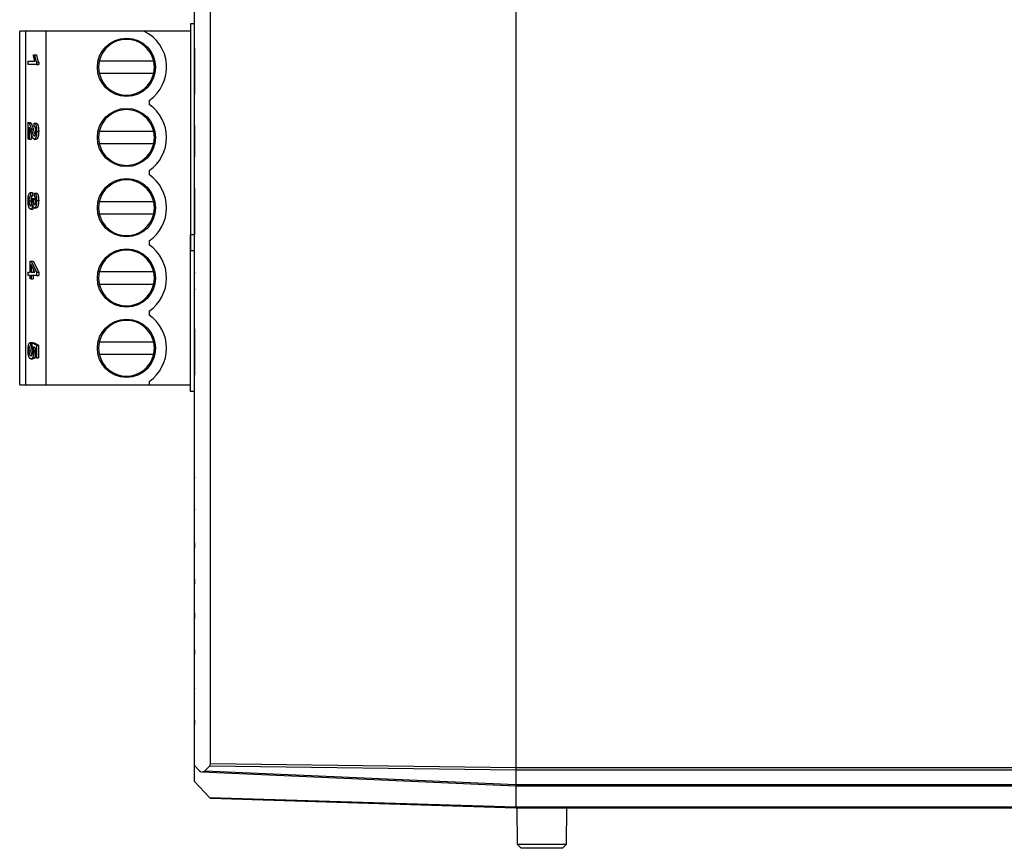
# Model space of a CAD drawing. Header units: millimetres. Extents: x 0 to 840, y 0 to 594.
# Tile 10 of 77: x 112 to 161, y 244 to 286. Entities that reach past the tile are written whole.
import ezdxf

# ---------------------------------------------------------------- set-up
doc = ezdxf.new("R2010")
doc.units = ezdxf.units.MM
doc.header["$LTSCALE"] = 2
doc.linetypes.add('SLD-Sólida', pattern=[0])

msp = doc.modelspace()

# ---------------------------------------------------------------- linework, layer by layer
at = {"color": 7, "linetype": 'SLD-Sólida', "lineweight": 25}
for p, q in [((120.888, 248.372), (120.888, 359.134)), ((136.888, 359.22), (136.888, 248.286)), ((121.688, 248.483), (121.688, 359.023)), ((120.678, 285.324), (120.678, 274.024)), ((120.888, 285.324), (120.678, 285.324)), ((112.176, 267.351), (112.176, 284.967)), ((112.476, 284.967), (112.176, 284.967)), ((112.476, 267.351), (112.476, 284.967)), ((113.496, 284.967), (112.476, 284.967)), ((113.496, 267.351), (113.496, 284.967)), ((118.367, 284.967), (113.496, 284.967)), ((120.678, 284.967), (118.367, 284.967)), ((120.887, 284.161), (120.888, 284.161)), ((120.887, 284.131), (120.888, 284.131)), ((120.887, 284.131), (120.887, 281.82)), ((112.863, 283.786), (112.912, 283.786)), ((112.912, 283.786), (113.012, 283.786)), ((112.595, 283.306), (112.595, 283.466)), ((112.595, 283.466), (112.928, 283.466)), ((113.021, 283.306), (112.595, 283.306)), ((113.021, 283.41), (113.121, 283.41)), ((113.021, 283.41), (113.021, 283.306)), ((113.021, 283.306), (113.121, 283.306)), ((113.121, 283.41), (113.121, 283.306)), ((118.853, 283.467), (116.138, 283.467)), ((116.138, 282.867), (118.853, 282.867)), ((120.887, 281.82), (120.888, 281.82)), ((120.887, 281.79), (120.888, 281.79)), ((118.626, 281.517), (118.626, 281.317)), ((120.887, 280.631), (120.888, 280.631)), ((112.698, 280.404), (112.563, 280.404)), ((112.595, 279.584), (112.595, 280.404)), ((112.645, 280.184), (112.645, 279.584)), ((112.89, 280.224), (112.895, 280.384)), ((112.895, 280.384), (112.995, 280.384)), ((120.887, 280.241), (120.888, 280.241)), ((120.887, 280.241), (120.887, 279.61)), ((112.745, 279.889), (112.745, 279.584)), ((112.751, 280.088), (112.851, 280.088)), ((113.021, 279.974), (113.121, 279.974)), ((118.853, 279.967), (116.138, 279.967)), ((112.645, 279.584), (112.595, 279.584)), ((112.645, 279.584), (112.745, 279.584)), ((112.903, 279.584), (113.003, 279.584)), ((116.138, 279.367), (118.853, 279.367)), ((120.887, 279.61), (120.888, 279.61)), ((120.887, 279.61), (120.887, 279.34)), ((120.887, 279.34), (120.888, 279.34)), ((120.887, 279.34), (120.887, 278.71)), ((120.887, 278.71), (120.888, 278.71)), ((120.887, 278.32), (120.888, 278.32)), ((118.626, 278.017), (118.626, 277.817)), ((112.71, 276.922), (112.715, 276.762)), ((112.71, 276.922), (112.81, 276.922)), ((112.715, 276.762), (112.815, 276.762)), ((112.81, 276.922), (112.815, 276.762)), ((112.912, 276.742), (112.917, 276.902)), ((112.917, 276.902), (113.017, 276.902)), ((120.887, 277.131), (120.888, 277.131)), ((120.887, 277.131), (120.887, 275.78)), ((112.634, 276.52), (112.734, 276.52)), ((112.797, 276.622), (112.846, 276.602)), ((112.797, 276.622), (112.897, 276.622)), ((112.846, 276.602), (112.846, 276.578)), ((112.846, 276.602), (112.946, 276.602)), ((112.846, 276.578), (112.946, 276.578)), ((112.897, 276.622), (112.946, 276.602)), ((112.946, 276.602), (112.946, 276.578)), ((113.021, 276.525), (113.121, 276.525)), ((118.853, 276.467), (116.138, 276.467)), ((112.722, 276.101), (112.822, 276.101)), ((112.912, 276.161), (113.012, 276.161)), ((116.138, 275.867), (118.853, 275.867)), ((120.887, 275.78), (120.888, 275.78)), ((120.887, 275.78), (120.887, 275.51)), ((120.887, 275.51), (120.888, 275.51)), ((120.887, 275.51), (120.887, 274.82)), ((120.676, 274.817), (120.676, 267.017)), ((120.888, 274.817), (120.676, 274.817)), ((120.887, 274.82), (120.888, 274.82)), ((118.626, 274.517), (118.626, 274.317)), ((120.888, 274.024), (120.678, 274.024)), ((112.699, 272.959), (112.699, 273.5)), ((112.699, 273.5), (112.748, 273.5)), ((112.748, 273.5), (113.021, 272.95)), ((112.748, 273.5), (112.848, 273.5)), ((112.938, 272.959), (112.748, 273.342)), ((112.748, 273.342), (112.748, 272.959)), ((112.848, 273.5), (113.121, 272.95)), ((120.887, 273.661), (120.888, 273.661)), ((112.595, 272.959), (112.699, 272.959)), ((112.595, 272.799), (112.595, 272.959)), ((112.699, 272.799), (112.595, 272.799)), ((112.699, 272.619), (112.699, 272.799)), ((112.748, 272.959), (112.938, 272.959)), ((113.021, 272.799), (112.748, 272.799)), ((112.748, 272.799), (112.748, 272.619)), ((112.848, 273.14), (112.848, 272.959)), ((112.848, 272.799), (112.848, 272.619)), ((113.021, 272.95), (113.121, 272.95)), ((113.021, 272.95), (113.021, 272.799)), ((113.021, 272.799), (113.121, 272.799)), ((113.121, 272.95), (113.121, 272.799)), ((118.853, 272.967), (116.138, 272.967)), ((120.887, 272.971), (120.888, 272.971)), ((120.887, 272.971), (120.887, 272.911)), ((120.887, 272.911), (120.888, 272.911)), ((112.748, 272.619), (112.699, 272.619)), ((112.748, 272.619), (112.848, 272.619)), ((116.138, 272.367), (118.853, 272.367)), ((120.887, 272.491), (120.888, 272.491)), ((120.887, 272.13), (120.888, 272.13)), ((120.887, 272.13), (120.887, 272.07)), ((120.887, 272.07), (120.888, 272.07)), ((120.887, 271.29), (120.888, 271.29)), ((118.626, 271.017), (118.626, 270.817)), ((120.887, 270.161), (120.888, 270.161)), ((120.887, 270.131), (120.887, 267.82)), ((120.887, 270.131), (120.888, 270.131)), ((112.71, 269.457), (112.715, 269.297)), ((112.71, 269.457), (112.81, 269.457)), ((112.789, 269.277), (112.795, 269.437)), ((112.795, 269.437), (113.01, 269.317)), ((112.795, 269.437), (112.895, 269.437)), ((112.81, 269.457), (112.811, 269.437)), ((112.895, 269.437), (113.11, 269.317)), ((118.853, 269.467), (116.138, 269.467)), ((112.634, 269.061), (112.734, 269.061)), ((112.715, 269.297), (112.789, 269.297)), ((112.961, 269.183), (112.857, 269.241)), ((112.874, 269.013), (112.961, 269.013)), ((112.961, 268.697), (112.961, 269.183)), ((113.01, 269.317), (113.11, 269.317)), ((113.01, 269.317), (113.01, 268.697)), ((113.11, 269.317), (113.11, 268.697)), ((116.138, 268.867), (118.853, 268.867)), ((112.738, 268.637), (112.838, 268.637)), ((113.01, 268.697), (112.961, 268.697)), ((113.01, 268.697), (113.11, 268.697)), ((118.626, 267.517), (118.626, 267.351)), ((120.887, 267.82), (120.888, 267.82)), ((120.887, 267.79), (120.888, 267.79)), ((112.176, 267.351), (112.476, 267.351)), ((112.476, 267.351), (113.496, 267.351)), ((113.496, 267.351), (118.626, 267.351)), ((118.626, 267.351), (120.676, 267.351)), ((120.888, 267.017), (120.676, 267.017)), ((120.887, 263.001), (120.888, 263.001)), ((120.882, 261.155), (120.882, 262.711)), ((120.887, 260.893), (120.888, 260.893)), ((120.882, 257.655), (120.882, 259.211)), ((120.887, 259.501), (120.888, 259.501)), ((120.887, 259.474), (120.888, 259.474)), ((120.887, 259.474), (120.887, 259.243)), ((120.887, 257.623), (120.887, 257.42)), ((120.887, 257.42), (120.888, 257.42)), ((120.887, 257.393), (120.888, 257.393)), ((120.882, 254.155), (120.882, 255.711)), ((120.887, 256.001), (120.888, 256.001)), ((120.887, 255.974), (120.887, 255.743)), ((120.887, 255.974), (120.888, 255.974)), ((120.887, 254.123), (120.887, 253.92)), ((120.887, 253.92), (120.888, 253.92)), ((120.887, 253.893), (120.888, 253.893)), ((120.882, 250.655), (120.882, 252.211)), ((120.887, 252.501), (120.888, 252.501)), ((120.887, 252.474), (120.888, 252.474)), ((120.887, 250.623), (120.887, 250.42)), ((120.887, 250.42), (120.888, 250.42)), ((120.887, 250.393), (120.888, 250.393)), ((120.888, 248.372), (121.12, 248.122)), ((120.888, 247.579), (120.888, 248.372)), ((121.394, 248.11), (121.629, 248.342)), ((136.888, 248.145), (121.629, 248.342)), ((121.688, 248.483), (136.888, 248.286)), ((136.888, 248.286), (204.988, 248.286)), ((136.888, 248.286), (136.888, 248.286)), ((121.257, 248.057), (136.887, 247.367)), ((121.394, 248.11), (136.888, 247.425)), ((136.888, 248.145), (136.888, 248.144)), ((204.988, 248.144), (136.888, 248.144)), ((136.888, 248.144), (136.888, 247.425)), ((120.888, 247.579), (121.631, 246.788)), ((136.887, 247.367), (204.988, 247.367)), ((136.888, 247.425), (136.888, 247.425)), ((136.888, 247.425), (204.988, 247.425)), ((136.888, 247.367), (136.888, 246.312)), ((121.631, 246.788), (136.888, 246.312)), ((136.888, 246.253), (121.688, 246.728)), ((136.888, 246.312), (136.888, 246.312)), ((136.888, 246.312), (197.757, 246.312)), ((197.699, 246.253), (136.888, 246.253)), ((136.938, 246.253), (136.954, 244.455)), ((139.423, 244.455), (139.438, 246.253)), ((136.954, 244.455), (137.156, 244.253)), ((136.954, 244.455), (139.423, 244.455)), ((139.221, 244.253), (139.423, 244.455)), ((139.221, 244.253), (137.156, 244.253))]:
    msp.add_line(p, q, dxfattribs=at)
at = {"color": 7, "linetype": 'SLD-Sólida', "lineweight": 25, "flags": 128}
for points in [[(136.888, 247.425), (136.888, 247.4), (136.887, 247.382), (136.887, 247.37), (136.887, 247.367)], [(121.688, 246.728), (121.684, 246.732), (121.673, 246.744), (121.655, 246.763), (121.631, 246.788)]]:
    msp.add_lwpolyline(points, dxfattribs=at)
at = {"color": 7, "linetype": 'SLD-Sólida', "lineweight": 25}
for centre in [(117.496, 283.167), (117.496, 279.667), (117.496, 276.167), (117.496, 272.667), (117.496, 269.167)]:
    msp.add_circle(centre, 1.45, dxfattribs=at)
for centre, radius, start, end in [((117.496, 283.167), 1.39, 12.4641, 167.5359), ((117.496, 283.167), 2, 304.4115, 64.1581), ((117.496, 283.167), 1.39, 167.5359, 192.4641), ((117.496, 283.167), 1.39, 347.5359, 12.4641), ((117.496, 283.167), 1.39, 192.4641, 347.5359), ((117.496, 279.667), 2, 304.4115, 55.5885), ((117.496, 279.667), 1.39, 12.4641, 167.5359), ((117.496, 279.667), 1.39, 167.5359, 192.4641), ((117.496, 279.667), 1.39, 347.5359, 12.4641), ((117.496, 279.667), 1.39, 192.4641, 347.5359), ((117.496, 276.167), 2, 304.4115, 55.5885), ((117.496, 276.167), 1.39, 12.4641, 167.5359), ((117.496, 276.167), 1.39, 167.5359, 192.4641), ((117.496, 276.167), 1.39, 347.5359, 12.4641), ((117.496, 276.167), 1.39, 192.4641, 347.5359), ((117.496, 272.667), 2, 304.4115, 55.5885), ((117.496, 272.667), 1.39, 12.4641, 167.5359), ((117.496, 272.667), 1.39, 167.5359, 192.4641), ((117.496, 272.667), 1.39, 347.5359, 12.4641), ((117.496, 272.667), 1.39, 192.4641, 347.5359), ((117.496, 269.167), 2, 304.4115, 55.5885), ((117.496, 269.167), 1.39, 12.4641, 167.5359), ((117.496, 269.167), 1.39, 167.5359, 192.4641), ((117.496, 269.167), 1.39, 347.5359, 12.4641), ((117.496, 269.167), 1.39, 192.4641, 347.5359)]:
    msp.add_arc(centre, radius, start, end, dxfattribs=at)
for centre, major_axis, ratio, start_param, end_param in [((120.982, 262.711), (-0.0384, 0.0928), 0.995076, 0.851124, 1.17984), ((120.982, 261.155), (0.0384, 0.0928), 0.995076, 1.961753, 2.320438), ((120.982, 259.211), (-0.0384, 0.0928), 0.995076, 0.851124, 1.17984), ((120.982, 257.655), (0.0384, 0.0928), 0.995076, 1.961753, 2.290469), ((120.982, 255.711), (-0.0384, 0.0928), 0.995076, 0.851124, 1.17984), ((120.982, 254.155), (0.0384, 0.0928), 0.995076, 1.961753, 2.290469), ((120.982, 252.211), (-0.0384, 0.0928), 0.995076, 0.851124, 1.17984), ((120.982, 250.655), (0.0384, 0.0928), 0.995076, 1.961753, 2.290469), ((121.488, 248.485), (-0.141, 0.143), 0.986741, 3.141795, 3.926789), ((136.891, 248.286), (0.001, 0.2), 0.01562, 1.5711, 2.356123), ((121.257, 248.258), (-0.089, 0.182), 0.947321, 1.879254, 3.449075), ((136.891, 246.453), (0.003, 0.2), 0.006469, 2.356569, 3.141593)]:
    msp.add_ellipse(centre, major_axis=major_axis, ratio=ratio, start_param=start_param, end_param=end_param, dxfattribs=at)
for points, knots in [([(112.928, 283.466), (112.925, 283.476), (112.919, 283.496), (112.91, 283.532), (112.9, 283.571), (112.891, 283.615), (112.882, 283.659), (112.875, 283.703), (112.868, 283.745), (112.865, 283.773), (112.863, 283.786)], [0, 0, 0, 0, 0.1115695, 0.2312276, 0.361627, 0.5010347, 0.6401569, 0.7693287, 0.889276, 1, 1, 1, 1]), ([(112.912, 283.786), (112.915, 283.765), (112.922, 283.722), (112.935, 283.662), (112.948, 283.605), (112.962, 283.553), (112.977, 283.506), (112.992, 283.466), (113.006, 283.434), (113.016, 283.418), (113.021, 283.41)], [0, 0, 0, 0, 0.135284, 0.26941, 0.402801, 0.536191, 0.665211, 0.785343, 0.896318, 1, 1, 1, 1]), ([(113.012, 283.786), (113.015, 283.765), (113.022, 283.722), (113.035, 283.662), (113.048, 283.605), (113.062, 283.553), (113.077, 283.506), (113.092, 283.466), (113.106, 283.434), (113.116, 283.418), (113.121, 283.41)], [0, 0, 0, 0, 0.135284, 0.26941, 0.402801, 0.536191, 0.665211, 0.785343, 0.896318, 1, 1, 1, 1]), ([(112.595, 280.404), (112.598, 280.404), (112.603, 280.404), (112.611, 280.402), (112.619, 280.397), (112.628, 280.39), (112.636, 280.38), (112.645, 280.369), (112.654, 280.355), (112.663, 280.339), (112.673, 280.32), (112.683, 280.297), (112.693, 280.271), (112.704, 280.242), (112.715, 280.208), (112.727, 280.172), (112.739, 280.132), (112.747, 280.103), (112.751, 280.088)], [0, 0, 0, 0, 0.042012, 0.085117, 0.130084, 0.176966, 0.226145, 0.27723, 0.330801, 0.38655, 0.445857, 0.509982, 0.578857, 0.653261, 0.731918, 0.816011, 0.905246, 1, 1, 1, 1]), ([(112.726, 279.946), (112.723, 279.957), (112.717, 279.977), (112.708, 280.007), (112.701, 280.033), (112.694, 280.056), (112.687, 280.076), (112.682, 280.094), (112.677, 280.108), (112.67, 280.13), (112.659, 280.156), (112.649, 280.175), (112.645, 280.184)], [0, 0, 0, 0, 0.12275, 0.234584, 0.336061, 0.42658, 0.506809, 0.575546, 0.634577, 0.682157, 0.846189, 1, 1, 1, 1]), ([(112.695, 280.404), (112.698, 280.404), (112.703, 280.404), (112.711, 280.402), (112.719, 280.397), (112.728, 280.39), (112.736, 280.38), (112.745, 280.369), (112.754, 280.355), (112.763, 280.339), (112.773, 280.32), (112.783, 280.297), (112.793, 280.271), (112.804, 280.242), (112.815, 280.208), (112.827, 280.172), (112.839, 280.132), (112.847, 280.103), (112.851, 280.088)], [0, 0, 0, 0, 0.042012, 0.085117, 0.130084, 0.176966, 0.226145, 0.27723, 0.330801, 0.38655, 0.445857, 0.509982, 0.578857, 0.653261, 0.731918, 0.816011, 0.905246, 1, 1, 1, 1]), ([(112.977, 279.98), (112.977, 279.989), (112.977, 280.006), (112.976, 280.031), (112.974, 280.055), (112.972, 280.077), (112.969, 280.099), (112.965, 280.119), (112.96, 280.138), (112.955, 280.156), (112.949, 280.172), (112.942, 280.186), (112.935, 280.198), (112.927, 280.207), (112.919, 280.215), (112.91, 280.22), (112.9, 280.224), (112.893, 280.224), (112.89, 280.224)], [0, 0, 0, 0, 0.058049, 0.113315, 0.167562, 0.221142, 0.275517, 0.329522, 0.385758, 0.443893, 0.503677, 0.564645, 0.628005, 0.695019, 0.764665, 0.83877, 0.91714, 1, 1, 1, 1]), ([(112.895, 280.384), (112.901, 280.383), (112.91, 280.379), (112.925, 280.371), (112.938, 280.359), (112.95, 280.345), (112.961, 280.328), (112.972, 280.309), (112.981, 280.286), (112.99, 280.26), (112.997, 280.232), (113.003, 280.201), (113.009, 280.169), (113.013, 280.134), (113.017, 280.097), (113.019, 280.058), (113.021, 280.017), (113.021, 279.988), (113.021, 279.974)], [0, 0, 0, 0, 0.08101, 0.157162, 0.229319, 0.2972, 0.36195, 0.423721, 0.483122, 0.540982, 0.597661, 0.653181, 0.707852, 0.763548, 0.819537, 0.87764, 0.937454, 1, 1, 1, 1]), ([(112.995, 280.384), (113.001, 280.383), (113.01, 280.379), (113.025, 280.371), (113.038, 280.359), (113.05, 280.345), (113.061, 280.328), (113.072, 280.309), (113.081, 280.286), (113.09, 280.26), (113.097, 280.232), (113.103, 280.201), (113.109, 280.169), (113.113, 280.134), (113.117, 280.097), (113.119, 280.058), (113.121, 280.017), (113.121, 279.988), (113.121, 279.974)], [0, 0, 0, 0, 0.08101, 0.157162, 0.229319, 0.2972, 0.36195, 0.423721, 0.483122, 0.540982, 0.597661, 0.653181, 0.707852, 0.763548, 0.819537, 0.87764, 0.937454, 1, 1, 1, 1]), ([(112.903, 279.584), (112.9, 279.584), (112.893, 279.584), (112.883, 279.588), (112.873, 279.594), (112.863, 279.602), (112.854, 279.613), (112.844, 279.626), (112.835, 279.641), (112.825, 279.659), (112.815, 279.681), (112.805, 279.706), (112.793, 279.736), (112.782, 279.77), (112.769, 279.807), (112.755, 279.85), (112.741, 279.896), (112.731, 279.929), (112.726, 279.946)], [0, 0, 0, 0, 0.048783, 0.096931, 0.145092, 0.193398, 0.242257, 0.291123, 0.340835, 0.391595, 0.445772, 0.506113, 0.572506, 0.644951, 0.72423, 0.809688, 0.901692, 1, 1, 1, 1]), ([(112.751, 280.088), (112.756, 280.071), (112.765, 280.038), (112.779, 279.992), (112.792, 279.95), (112.804, 279.913), (112.815, 279.881), (112.825, 279.852), (112.835, 279.829), (112.846, 279.804), (112.859, 279.781), (112.874, 279.76), (112.889, 279.746), (112.899, 279.745), (112.904, 279.744)], [0, 0, 0, 0, 0.10938, 0.210603, 0.304015, 0.389049, 0.466366, 0.53603, 0.597986, 0.652147, 0.749352, 0.838827, 0.921744, 1, 1, 1, 1]), ([(112.851, 280.088), (112.876, 279.997), (112.905, 279.884), (112.943, 279.814), (112.951, 279.801)], [0, 0, 0, 0, 0.80793, 1, 1, 1, 1]), ([(113.021, 279.974), (113.021, 279.958), (113.021, 279.928), (113.019, 279.884), (113.016, 279.843), (113.012, 279.805), (113.007, 279.77), (113.001, 279.737), (112.994, 279.708), (112.985, 279.682), (112.976, 279.659), (112.966, 279.639), (112.957, 279.622), (112.947, 279.608), (112.936, 279.597), (112.925, 279.59), (112.914, 279.585), (112.907, 279.584), (112.903, 279.584)], [0, 0, 0, 0, 0.071329, 0.138888, 0.203488, 0.265389, 0.326147, 0.38585, 0.446421, 0.508506, 0.570717, 0.631986, 0.692943, 0.753165, 0.813397, 0.874732, 0.936834, 1, 1, 1, 1]), ([(112.904, 279.744), (112.907, 279.744), (112.912, 279.744), (112.919, 279.748), (112.927, 279.753), (112.934, 279.76), (112.94, 279.77), (112.946, 279.782), (112.952, 279.796), (112.957, 279.812), (112.962, 279.829), (112.966, 279.847), (112.969, 279.867), (112.972, 279.888), (112.975, 279.909), (112.976, 279.932), (112.977, 279.956), (112.977, 279.972), (112.977, 279.98)], [0, 0, 0, 0, 0.0727804, 0.1421478, 0.2091828, 0.2742918, 0.3377688, 0.4007572, 0.4628013, 0.5255951, 0.5875405, 0.647529, 0.7063226, 0.7636995, 0.8213742, 0.879619, 0.9389099, 1, 1, 1, 1]), ([(113.121, 279.974), (113.121, 279.958), (113.121, 279.928), (113.119, 279.884), (113.116, 279.843), (113.112, 279.805), (113.107, 279.77), (113.101, 279.737), (113.094, 279.708), (113.085, 279.682), (113.076, 279.659), (113.066, 279.639), (113.057, 279.622), (113.047, 279.608), (113.036, 279.597), (113.025, 279.59), (113.014, 279.585), (113.007, 279.584), (113.003, 279.584)], [0, 0, 0, 0, 0.071329, 0.138888, 0.203488, 0.265389, 0.326147, 0.38585, 0.446421, 0.508506, 0.570717, 0.631986, 0.692943, 0.753165, 0.813397, 0.874732, 0.936834, 1, 1, 1, 1]), ([(112.59, 276.523), (112.59, 276.536), (112.59, 276.562), (112.592, 276.6), (112.594, 276.636), (112.598, 276.671), (112.603, 276.705), (112.608, 276.736), (112.615, 276.767), (112.622, 276.795), (112.631, 276.821), (112.64, 276.845), (112.65, 276.866), (112.661, 276.883), (112.672, 276.897), (112.684, 276.909), (112.697, 276.917), (112.706, 276.92), (112.71, 276.922)], [0, 0, 0, 0, 0.059955, 0.118098, 0.175046, 0.231454, 0.287781, 0.345525, 0.404017, 0.465187, 0.52726, 0.589365, 0.652798, 0.717707, 0.784146, 0.852971, 0.924943, 1, 1, 1, 1]), ([(112.715, 276.762), (112.712, 276.76), (112.706, 276.756), (112.696, 276.748), (112.688, 276.739), (112.68, 276.729), (112.672, 276.718), (112.666, 276.706), (112.66, 276.693), (112.654, 276.678), (112.649, 276.662), (112.645, 276.645), (112.642, 276.627), (112.639, 276.608), (112.636, 276.588), (112.635, 276.566), (112.634, 276.544), (112.634, 276.528), (112.634, 276.52)], [0, 0, 0, 0, 0.087015, 0.16956, 0.246923, 0.320217, 0.388752, 0.453783, 0.515052, 0.573662, 0.629076, 0.682899, 0.734725, 0.786273, 0.837947, 0.890063, 0.943825, 1, 1, 1, 1]), ([(112.815, 276.762), (112.812, 276.76), (112.806, 276.756), (112.796, 276.748), (112.788, 276.739), (112.78, 276.729), (112.772, 276.718), (112.766, 276.706), (112.76, 276.693), (112.754, 276.678), (112.749, 276.662), (112.745, 276.645), (112.742, 276.627), (112.739, 276.608), (112.736, 276.588), (112.735, 276.566), (112.734, 276.544), (112.734, 276.528), (112.734, 276.52)], [0, 0, 0, 0, 0.087015, 0.16956, 0.246923, 0.320217, 0.388752, 0.453783, 0.515052, 0.573662, 0.629076, 0.682899, 0.734725, 0.786273, 0.837947, 0.890063, 0.943825, 1, 1, 1, 1]), ([(112.977, 276.52), (112.977, 276.534), (112.977, 276.562), (112.974, 276.6), (112.968, 276.636), (112.962, 276.662), (112.957, 276.681), (112.952, 276.694), (112.947, 276.705), (112.941, 276.715), (112.934, 276.724), (112.927, 276.731), (112.92, 276.738), (112.915, 276.74), (112.912, 276.742)], [0, 0, 0, 0, 0.1157651, 0.2252032, 0.3349431, 0.4481581, 0.5071195, 0.5672859, 0.6306225, 0.6965576, 0.7662657, 0.8400942, 0.9174811, 1, 1, 1, 1]), ([(112.917, 276.902), (112.921, 276.899), (112.93, 276.894), (112.941, 276.884), (112.952, 276.871), (112.962, 276.855), (112.972, 276.838), (112.98, 276.818), (112.988, 276.796), (112.995, 276.772), (113.001, 276.746), (113.006, 276.718), (113.011, 276.689), (113.015, 276.659), (113.017, 276.627), (113.02, 276.594), (113.021, 276.56), (113.021, 276.537), (113.021, 276.525)], [0, 0, 0, 0, 0.078734, 0.153587, 0.224356, 0.29211, 0.357093, 0.419768, 0.480649, 0.54028, 0.598948, 0.656032, 0.712334, 0.768115, 0.824627, 0.881743, 0.940019, 1, 1, 1, 1]), ([(113.017, 276.902), (113.021, 276.899), (113.03, 276.894), (113.041, 276.884), (113.052, 276.871), (113.062, 276.855), (113.072, 276.838), (113.08, 276.818), (113.088, 276.796), (113.095, 276.772), (113.101, 276.746), (113.106, 276.718), (113.111, 276.689), (113.115, 276.659), (113.117, 276.627), (113.12, 276.594), (113.121, 276.56), (113.121, 276.537), (113.121, 276.525)], [0, 0, 0, 0, 0.078734, 0.153587, 0.224356, 0.29211, 0.357093, 0.419768, 0.480649, 0.54028, 0.598948, 0.656032, 0.712334, 0.768115, 0.824627, 0.881743, 0.940019, 1, 1, 1, 1]), ([(112.722, 276.101), (112.717, 276.102), (112.708, 276.102), (112.694, 276.109), (112.681, 276.118), (112.669, 276.132), (112.658, 276.149), (112.647, 276.171), (112.636, 276.196), (112.627, 276.225), (112.618, 276.257), (112.611, 276.29), (112.604, 276.325), (112.599, 276.361), (112.595, 276.4), (112.592, 276.439), (112.59, 276.48), (112.59, 276.508), (112.59, 276.523)], [0, 0, 0, 0, 0.072998, 0.142515, 0.210281, 0.275511, 0.33976, 0.402689, 0.466296, 0.52989, 0.592595, 0.652776, 0.711658, 0.76891, 0.825614, 0.882624, 0.940512, 1, 1, 1, 1]), ([(112.634, 276.52), (112.634, 276.511), (112.634, 276.494), (112.635, 276.469), (112.637, 276.445), (112.64, 276.422), (112.643, 276.4), (112.647, 276.378), (112.652, 276.358), (112.658, 276.338), (112.664, 276.32), (112.671, 276.304), (112.678, 276.291), (112.686, 276.28), (112.694, 276.272), (112.703, 276.266), (112.712, 276.262), (112.718, 276.262), (112.722, 276.262)], [0, 0, 0, 0, 0.056502, 0.111056, 0.165509, 0.220329, 0.275741, 0.333285, 0.392975, 0.455509, 0.51944, 0.583588, 0.648055, 0.714351, 0.781323, 0.851333, 0.923796, 1, 1, 1, 1]), ([(112.722, 276.262), (112.724, 276.262), (112.73, 276.262), (112.739, 276.265), (112.747, 276.271), (112.754, 276.279), (112.762, 276.289), (112.768, 276.302), (112.775, 276.317), (112.78, 276.333), (112.786, 276.352), (112.79, 276.371), (112.794, 276.392), (112.797, 276.414), (112.8, 276.437), (112.802, 276.461), (112.803, 276.486), (112.803, 276.503), (112.803, 276.511)], [0, 0, 0, 0, 0.075532, 0.147058, 0.215855, 0.282505, 0.34712, 0.410772, 0.473181, 0.5356, 0.596603, 0.656248, 0.713669, 0.769949, 0.826151, 0.882829, 0.940268, 1, 1, 1, 1]), ([(112.826, 276.335), (112.825, 276.323), (112.823, 276.299), (112.818, 276.267), (112.813, 276.237), (112.807, 276.21), (112.8, 276.187), (112.791, 276.165), (112.782, 276.147), (112.771, 276.131), (112.76, 276.118), (112.748, 276.108), (112.735, 276.102), (112.726, 276.102), (112.722, 276.101)], [0, 0, 0, 0, 0.0787659, 0.1538985, 0.2265834, 0.2983449, 0.3713878, 0.4478553, 0.5293928, 0.6160118, 0.7070984, 0.8007404, 0.8980898, 1, 1, 1, 1]), ([(112.734, 276.52), (112.736, 276.477), (112.74, 276.39), (112.759, 276.337), (112.769, 276.311)], [0, 0, 0, 0, 0.499369, 1, 1, 1, 1]), ([(112.803, 276.511), (112.803, 276.519), (112.803, 276.536), (112.801, 276.562), (112.8, 276.591), (112.798, 276.611), (112.797, 276.622)], [0, 0, 0, 0, 0.2081614, 0.4437429, 0.7079863, 1, 1, 1, 1]), ([(112.898, 276.191), (112.892, 276.173), (112.87, 276.112), (112.842, 276.106), (112.822, 276.101)], [0, 0, 0, 0, 0.291077, 1, 1, 1, 1]), ([(112.912, 276.161), (112.907, 276.162), (112.898, 276.163), (112.885, 276.172), (112.872, 276.186), (112.861, 276.206), (112.85, 276.231), (112.841, 276.261), (112.832, 276.296), (112.828, 276.322), (112.826, 276.335)], [0, 0, 0, 0, 0.136264, 0.266121, 0.391535, 0.515483, 0.637212, 0.757167, 0.877123, 1, 1, 1, 1]), ([(112.846, 276.578), (112.846, 276.568), (112.846, 276.55), (112.847, 276.524), (112.848, 276.498), (112.85, 276.475), (112.853, 276.452), (112.856, 276.431), (112.86, 276.411), (112.864, 276.393), (112.869, 276.376), (112.874, 276.361), (112.88, 276.349), (112.886, 276.339), (112.893, 276.331), (112.899, 276.325), (112.907, 276.322), (112.912, 276.322), (112.914, 276.322)], [0, 0, 0, 0, 0.069029, 0.134699, 0.198856, 0.260636, 0.320385, 0.380768, 0.440336, 0.500789, 0.561123, 0.621432, 0.680857, 0.74052, 0.801803, 0.865366, 0.93094, 1, 1, 1, 1]), ([(113.021, 276.525), (113.021, 276.512), (113.021, 276.488), (113.019, 276.452), (113.017, 276.417), (113.013, 276.384), (113.009, 276.353), (113.004, 276.323), (112.997, 276.294), (112.99, 276.267), (112.982, 276.242), (112.973, 276.221), (112.964, 276.202), (112.955, 276.187), (112.945, 276.176), (112.934, 276.167), (112.923, 276.162), (112.915, 276.162), (112.912, 276.161)], [0, 0, 0, 0, 0.061722, 0.121428, 0.180226, 0.23843, 0.296817, 0.356015, 0.417175, 0.480545, 0.54415, 0.607086, 0.669928, 0.732369, 0.796429, 0.862167, 0.929503, 1, 1, 1, 1]), ([(112.914, 276.322), (112.919, 276.322), (112.927, 276.324), (112.94, 276.334), (112.951, 276.353), (112.96, 276.378), (112.968, 276.409), (112.973, 276.443), (112.977, 276.481), (112.977, 276.507), (112.977, 276.52)], [0, 0, 0, 0, 0.146093, 0.280765, 0.407853, 0.533013, 0.654305, 0.768539, 0.88212, 1, 1, 1, 1]), ([(112.946, 276.578), (112.946, 276.539), (112.947, 276.472), (112.959, 276.421), (112.964, 276.4)], [0, 0, 0, 0, 0.575554, 1, 1, 1, 1]), ([(113.121, 276.525), (113.121, 276.512), (113.121, 276.488), (113.119, 276.452), (113.117, 276.417), (113.113, 276.384), (113.109, 276.353), (113.104, 276.323), (113.097, 276.294), (113.09, 276.267), (113.082, 276.242), (113.073, 276.221), (113.064, 276.202), (113.055, 276.187), (113.045, 276.176), (113.034, 276.167), (113.023, 276.162), (113.015, 276.162), (113.012, 276.161)], [0, 0, 0, 0, 0.061722, 0.121428, 0.180226, 0.23843, 0.296817, 0.356015, 0.417175, 0.480545, 0.54415, 0.607086, 0.669928, 0.732369, 0.796429, 0.862167, 0.929503, 1, 1, 1, 1]), ([(112.59, 269.06), (112.59, 269.073), (112.59, 269.099), (112.592, 269.137), (112.594, 269.173), (112.598, 269.208), (112.602, 269.241), (112.608, 269.273), (112.614, 269.303), (112.622, 269.332), (112.63, 269.358), (112.639, 269.381), (112.649, 269.402), (112.66, 269.419), (112.671, 269.433), (112.684, 269.444), (112.696, 269.453), (112.705, 269.456), (112.71, 269.457)], [0, 0, 0, 0, 0.0599117, 0.1179453, 0.1747353, 0.2309364, 0.2872237, 0.3440137, 0.4021676, 0.4619625, 0.5232663, 0.5850556, 0.6482099, 0.7130717, 0.7802081, 0.8497849, 0.9231077, 1, 1, 1, 1]), ([(112.738, 268.637), (112.733, 268.637), (112.724, 268.638), (112.709, 268.643), (112.695, 268.652), (112.682, 268.665), (112.669, 268.681), (112.656, 268.7), (112.645, 268.724), (112.634, 268.751), (112.623, 268.78), (112.614, 268.813), (112.607, 268.848), (112.601, 268.885), (112.596, 268.925), (112.592, 268.968), (112.59, 269.013), (112.59, 269.044), (112.59, 269.06)], [0, 0, 0, 0, 0.071521, 0.140909, 0.208148, 0.273948, 0.338678, 0.402514, 0.466303, 0.529947, 0.59236, 0.651807, 0.709655, 0.766143, 0.822514, 0.879698, 0.938588, 1, 1, 1, 1]), ([(112.715, 269.297), (112.712, 269.295), (112.706, 269.292), (112.696, 269.285), (112.688, 269.277), (112.68, 269.267), (112.672, 269.257), (112.665, 269.243), (112.659, 269.23), (112.654, 269.214), (112.649, 269.197), (112.645, 269.18), (112.641, 269.162), (112.639, 269.143), (112.636, 269.123), (112.635, 269.103), (112.634, 269.082), (112.634, 269.068), (112.634, 269.061)], [0, 0, 0, 0, 0.088201, 0.171889, 0.250417, 0.324495, 0.394455, 0.460855, 0.523566, 0.583569, 0.64109, 0.696114, 0.748063, 0.799512, 0.849668, 0.899266, 0.949183, 1, 1, 1, 1]), ([(112.634, 269.061), (112.634, 269.052), (112.634, 269.035), (112.635, 269.009), (112.637, 268.984), (112.64, 268.96), (112.644, 268.937), (112.649, 268.915), (112.655, 268.894), (112.661, 268.874), (112.668, 268.856), (112.676, 268.84), (112.685, 268.827), (112.694, 268.815), (112.703, 268.807), (112.714, 268.801), (112.725, 268.797), (112.732, 268.797), (112.736, 268.797)], [0, 0, 0, 0, 0.0520973, 0.1031017, 0.1538006, 0.2052544, 0.257724, 0.3121926, 0.369736, 0.4300616, 0.4928682, 0.5569347, 0.622975, 0.6914697, 0.7631504, 0.8380917, 0.9167521, 1, 1, 1, 1]), ([(112.789, 269.277), (112.787, 269.275), (112.775, 269.267), (112.757, 269.229), (112.737, 269.154), (112.735, 269.092), (112.734, 269.061)], [0, 0, 0, 0, 0.054343, 0.422677, 0.711915, 1, 1, 1, 1]), ([(112.734, 269.061), (112.734, 269.052), (112.734, 269.035), (112.735, 269.009), (112.737, 268.984), (112.74, 268.96), (112.744, 268.937), (112.749, 268.915), (112.755, 268.894), (112.761, 268.874), (112.768, 268.856), (112.774, 268.845), (112.776, 268.84), (112.776, 268.84)], [0, 0, 0, 0, 0.0520973, 0.1031017, 0.1538006, 0.2052544, 0.257724, 0.3121926, 0.369736, 0.4300616, 0.4928682, 0.5569347, 0.560001, 0.560001, 0.560001, 0.560001]), ([(112.736, 268.797), (112.74, 268.797), (112.747, 268.797), (112.757, 268.801), (112.767, 268.806), (112.776, 268.815), (112.784, 268.825), (112.792, 268.838), (112.799, 268.853), (112.805, 268.87), (112.811, 268.889), (112.816, 268.91), (112.82, 268.931), (112.824, 268.954), (112.827, 268.978), (112.829, 269.003), (112.83, 269.03), (112.83, 269.048), (112.83, 269.057)], [0, 0, 0, 0, 0.082003, 0.159772, 0.233618, 0.303428, 0.370373, 0.434524, 0.496402, 0.557327, 0.616283, 0.672504, 0.727497, 0.780969, 0.834539, 0.88826, 0.943116, 1, 1, 1, 1]), ([(112.874, 269.013), (112.874, 269), (112.873, 268.975), (112.872, 268.939), (112.869, 268.904), (112.865, 268.87), (112.859, 268.838), (112.853, 268.806), (112.846, 268.776), (112.837, 268.748), (112.828, 268.722), (112.817, 268.699), (112.806, 268.68), (112.794, 268.664), (112.781, 268.651), (112.768, 268.643), (112.753, 268.638), (112.744, 268.637), (112.738, 268.637)], [0, 0, 0, 0, 0.053814, 0.106953, 0.15923, 0.211988, 0.266417, 0.321946, 0.380432, 0.441804, 0.505005, 0.5688, 0.634227, 0.701337, 0.770983, 0.843866, 0.92005, 1, 1, 1, 1]), ([(112.83, 269.057), (112.83, 269.068), (112.83, 269.09), (112.828, 269.123), (112.824, 269.154), (112.819, 269.184), (112.813, 269.212), (112.806, 269.237), (112.798, 269.259), (112.792, 269.271), (112.789, 269.277)], [0, 0, 0, 0, 0.117922, 0.235243, 0.355137, 0.478426, 0.604034, 0.731147, 0.862946, 1, 1, 1, 1]), ([(112.961, 268.866), (112.96, 268.854), (112.954, 268.78), (112.91, 268.666), (112.866, 268.648), (112.838, 268.637)], [0, 0, 0, 0, 0.069622, 0.431989, 1, 1, 1, 1]), ([(112.857, 269.241), (112.86, 269.223), (112.865, 269.187), (112.87, 269.13), (112.873, 269.072), (112.873, 269.032), (112.874, 269.013)], [0, 0, 0, 0, 0.254405, 0.503488, 0.750493, 1, 1, 1, 1])]:
    msp.add_open_spline(points, degree=3, knots=knots, dxfattribs=at)

doc.saveas('drawing.dxf')
